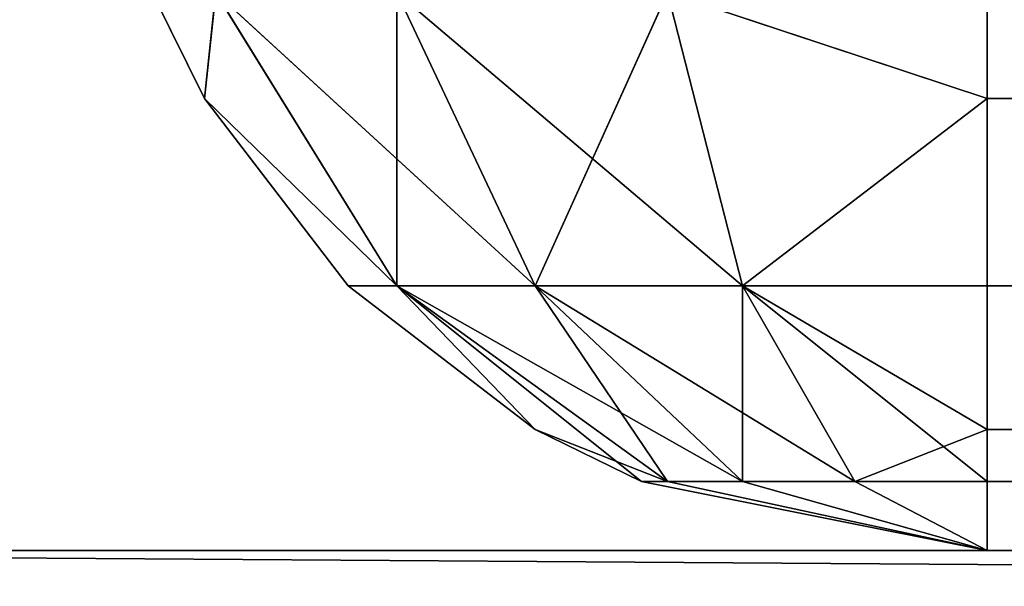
# Model space of a CAD drawing. Extents: x 659 to 1111, y 0 to 289.
# Tile 121 of 208: x 812.703 to 814.337, y 157.44 to 158.381. Entities that reach past the tile are written whole.
import ezdxf

# ---------------------------------------------------------------- set-up
doc = ezdxf.new("R2010")
doc.units = 0
doc.header["$LTSCALE"] = 25.4
doc.layers.get('0').update_dxf_attribs({"color": 13, "linetype": 'CONTINUOUS'})

# ---------------------------------------------------------------- blocks, each defined once
blk = doc.blocks.new('GIOTTO-LED-S-8168_STL')
at = {"color": 44}
for p, q in [((302.8546, 62.5607, 132.25), (153.8546, 62.5607, 131.25)), ((302.8546, 62.5607, 132.25), (153.8546, 62.5607, 131.25)), ((302.8546, 62.5607, 131.25), (153.8546, 62.5607, 131.25)), ((153.8546, 62.5607, 131.25), (157.3546, 55.0607, 131.25)), ((153.8546, 62.5607, 131.25), (157.3546, 55.0607, 131.25)), ((153.8546, 62.5607, 131.25), (299.3546, 55.0607, 131.25)), ((153.8546, 62.5607, 131.25), (299.3546, 55.0607, 131.25)), ((302.8546, 62.5607, 131.25), (153.8546, 62.5607, 131.25)), ((151.7333, 61.682, 131.25), (157.3546, 55.0607, 131.25)), ((151.7333, 61.682, 131.25), (157.3546, 55.0607, 131.25)), ((157.3546, 55.0607, 131.25), (151.0829, 60.7088, 131.25)), ((157.3546, 55.0607, 131.25), (151.0829, 60.7088, 131.25)), ((150.8546, 59.5607, 131.25), (157.3546, 55.0607, 131.25)), ((150.8546, 59.5607, 131.25), (157.3546, 55.0607, 131.25)), ((157.3546, 56.4465, 130.324), (157.3546, 56.3598, 130.5)), ((157.3546, 56.4465, 130.324), (157.3546, 56.3598, 130.5)), ((157.3546, 56.3598, 130.5), (156.8242, 56.341, 130.324)), ((157.3546, 56.3598, 130.5), (156.8242, 56.341, 130.324)), ((157.3546, 56.3598, 130.5), (156.9487, 56.0406, 130.8107)), ((157.3546, 56.3598, 130.5), (156.9487, 56.0406, 130.8107)), ((299.3546, 56.1214, 130.8107), (157.3546, 56.3598, 130.5)), ((157.3546, 56.3598, 130.5), (157.3546, 56.1214, 130.8107)), ((299.3546, 56.1214, 130.8107), (157.3546, 56.3598, 130.5)), ((299.3546, 56.3598, 130.5), (157.3546, 56.3598, 130.5)), ((299.3546, 56.3598, 130.5), (157.3546, 56.3598, 130.5)), ((157.3546, 56.3598, 130.5), (157.3546, 56.1214, 130.8107)), ((156.9487, 56.0406, 130.8107), (156.8242, 56.341, 130.324)), ((156.9487, 56.0406, 130.8107), (156.8242, 56.341, 130.324)), ((157.3546, 56.1214, 130.8107), (156.9487, 56.0406, 130.8107)), ((157.3546, 56.1214, 130.8107), (156.9487, 56.0406, 130.8107)), ((299.3546, 55.8107, 131.049), (157.3546, 56.1214, 130.8107)), ((157.3546, 56.1214, 130.8107), (157.3546, 55.8107, 131.049)), ((299.3546, 55.8107, 131.049), (157.3546, 56.1214, 130.8107)), ((299.3546, 56.1214, 130.8107), (157.3546, 56.1214, 130.8107)), ((299.3546, 56.1214, 130.8107), (157.3546, 56.1214, 130.8107)), ((157.3546, 56.1214, 130.8107), (157.3546, 55.8107, 131.049)), ((156.6046, 55.8107, 130.8107), (156.3747, 56.0406, 130.324)), ((156.3747, 56.0406, 130.324), (156.9487, 56.0406, 130.8107)), ((156.3747, 56.0406, 130.324), (156.9487, 56.0406, 130.8107)), ((156.6046, 55.8107, 130.8107), (156.3747, 56.0406, 130.324)), ((156.6046, 55.8107, 130.8107), (156.9487, 56.0406, 130.8107)), ((156.6046, 55.8107, 130.8107), (156.9487, 56.0406, 130.8107)), ((157.3546, 55.8107, 131.049), (156.9487, 56.0406, 130.8107)), ((156.9487, 56.0406, 130.8107), (157.3546, 55.6347, 131.1358)), ((156.9487, 56.0406, 130.8107), (157.3546, 55.6347, 131.1358)), ((156.9487, 56.0406, 130.8107), (157.1349, 55.591, 131.1358)), ((156.9487, 56.0406, 130.8107), (157.1349, 55.591, 131.1358)), ((157.3546, 55.8107, 131.049), (156.9487, 56.0406, 130.8107)), ((156.0742, 55.591, 130.324), (156.6046, 55.8107, 130.8107)), ((156.0742, 55.591, 130.324), (156.6046, 55.8107, 130.8107)), ((156.3747, 55.4666, 130.8107), (156.6046, 55.8107, 130.8107)), ((156.3747, 55.4666, 130.8107), (156.6046, 55.8107, 130.8107)), ((156.9487, 55.4666, 131.1358), (156.6046, 55.8107, 130.8107)), ((156.6046, 55.8107, 130.8107), (157.1349, 55.591, 131.1358)), ((156.6046, 55.8107, 130.8107), (157.1349, 55.591, 131.1358)), ((156.9487, 55.4666, 131.1358), (156.6046, 55.8107, 130.8107)), ((299.3546, 55.6347, 131.1358), (157.3546, 55.8107, 131.049)), ((157.3546, 55.8107, 131.049), (157.3546, 55.6347, 131.1358)), ((299.3546, 55.6347, 131.1358), (157.3546, 55.8107, 131.049)), ((299.3546, 55.8107, 131.049), (157.3546, 55.8107, 131.049)), ((299.3546, 55.8107, 131.049), (157.3546, 55.8107, 131.049)), ((157.3546, 55.8107, 131.049), (157.3546, 55.6347, 131.1358)), ((157.1349, 55.591, 131.1358), (157.3546, 55.6347, 131.1358)), ((157.1349, 55.591, 131.1358), (157.3546, 55.6347, 131.1358)), ((299.3546, 55.0607, 131.25), (157.3546, 55.6347, 131.1358)), ((157.3546, 55.6347, 131.1358), (157.3546, 55.0607, 131.25)), ((299.3546, 55.0607, 131.25), (157.3546, 55.6347, 131.1358)), ((299.3546, 55.6347, 131.1358), (157.3546, 55.6347, 131.1358)), ((299.3546, 55.6347, 131.1358), (157.3546, 55.6347, 131.1358)), ((157.3546, 55.6347, 131.1358), (157.3546, 55.0607, 131.25)), ((156.0742, 55.591, 130.324), (156.0555, 55.0607, 130.5)), ((156.0742, 55.591, 130.324), (156.0555, 55.0607, 130.5)), ((156.3747, 55.4666, 130.8107), (156.0742, 55.591, 130.324)), ((156.3747, 55.4666, 130.8107), (156.0742, 55.591, 130.324)), ((156.9487, 55.4666, 131.1358), (157.1349, 55.591, 131.1358)), ((156.9487, 55.4666, 131.1358), (157.1349, 55.591, 131.1358)), ((157.1349, 55.591, 131.1358), (157.3546, 55.0607, 131.25)), ((157.1349, 55.591, 131.1358), (157.3546, 55.0607, 131.25)), ((156.0555, 55.0607, 130.5), (156.3747, 55.4666, 130.8107)), ((156.0555, 55.0607, 130.5), (156.3747, 55.4666, 130.8107)), ((156.2939, 55.0607, 130.8107), (156.3747, 55.4666, 130.8107)), ((156.2939, 55.0607, 130.8107), (156.3747, 55.4666, 130.8107)), ((156.3747, 55.4666, 130.8107), (156.6046, 55.0607, 131.049)), ((156.8242, 55.2804, 131.1358), (156.3747, 55.4666, 130.8107)), ((156.3747, 55.4666, 130.8107), (156.6046, 55.0607, 131.049)), ((156.3747, 55.4666, 130.8107), (156.9487, 55.4666, 131.1358)), ((156.3747, 55.4666, 130.8107), (156.9487, 55.4666, 131.1358)), ((156.8242, 55.2804, 131.1358), (156.3747, 55.4666, 130.8107)), ((156.8242, 55.2804, 131.1358), (156.9487, 55.4666, 131.1358)), ((156.8242, 55.2804, 131.1358), (156.9487, 55.4666, 131.1358)), ((157.3546, 55.0607, 131.25), (156.9487, 55.4666, 131.1358)), ((157.3546, 55.0607, 131.25), (156.9487, 55.4666, 131.1358)), ((156.6046, 55.0607, 131.049), (156.8242, 55.2804, 131.1358)), ((156.6046, 55.0607, 131.049), (156.8242, 55.2804, 131.1358)), ((156.7806, 55.0607, 131.1358), (156.8242, 55.2804, 131.1358)), ((156.7806, 55.0607, 131.1358), (156.8242, 55.2804, 131.1358)), ((157.3546, 55.0607, 131.25), (156.8242, 55.2804, 131.1358)), ((157.3546, 55.0607, 131.25), (156.8242, 55.2804, 131.1358)), ((150.8546, 3.5607, 131.25), (157.3546, 55.0607, 131.25)), ((150.8546, 3.5607, 131.25), (157.3546, 55.0607, 131.25)), ((155.9688, 55.0607, 130.324), (156.0555, 55.0607, 130.5)), ((156.0555, 55.0607, 130.5), (155.9688, 8.0607, 130.324)), ((156.0555, 55.0607, 130.5), (155.9688, 8.0607, 130.324)), ((155.9688, 55.0607, 130.324), (156.0555, 55.0607, 130.5)), ((156.0555, 55.0607, 130.5), (156.2939, 55.0607, 130.8107)), ((156.2939, 55.0607, 130.8107), (156.0555, 8.0607, 130.5)), ((156.2939, 55.0607, 130.8107), (156.0555, 8.0607, 130.5)), ((156.0555, 55.0607, 130.5), (156.2939, 55.0607, 130.8107)), ((156.0555, 55.0607, 130.5), (156.0555, 8.0607, 130.5)), ((156.0555, 55.0607, 130.5), (156.0555, 8.0607, 130.5)), ((156.2939, 55.0607, 130.8107), (156.6046, 55.0607, 131.049)), ((156.6046, 55.0607, 131.049), (156.2939, 8.0607, 130.8107)), ((156.6046, 55.0607, 131.049), (156.2939, 8.0607, 130.8107)), ((156.2939, 55.0607, 130.8107), (156.6046, 55.0607, 131.049)), ((156.2939, 55.0607, 130.8107), (156.2939, 8.0607, 130.8107)), ((156.2939, 55.0607, 130.8107), (156.2939, 8.0607, 130.8107)), ((156.6046, 55.0607, 131.049), (156.7806, 55.0607, 131.1358)), ((156.7806, 55.0607, 131.1358), (156.6046, 8.0607, 131.049)), ((156.7806, 55.0607, 131.1358), (156.6046, 8.0607, 131.049)), ((156.6046, 55.0607, 131.049), (156.7806, 55.0607, 131.1358)), ((156.6046, 55.0607, 131.049), (156.6046, 8.0607, 131.049)), ((156.6046, 55.0607, 131.049), (156.6046, 8.0607, 131.049)), ((156.7806, 55.0607, 131.1358), (157.3546, 55.0607, 131.25)), ((157.3546, 55.0607, 131.25), (156.7806, 8.0607, 131.1358)), ((157.3546, 55.0607, 131.25), (156.7806, 8.0607, 131.1358)), ((156.7806, 55.0607, 131.1358), (157.3546, 55.0607, 131.25)), ((156.7806, 55.0607, 131.1358), (156.7806, 8.0607, 131.1358)), ((156.7806, 55.0607, 131.1358), (156.7806, 8.0607, 131.1358)), ((157.3546, 55.0607, 131.25), (299.3546, 55.0607, 131.25)), ((157.3546, 8.0607, 131.25), (157.3546, 55.0607, 131.25)), ((157.3546, 55.0607, 131.25), (299.3546, 55.0607, 131.25)), ((157.3546, 8.0607, 131.25), (157.3546, 55.0607, 131.25)), ((150.8546, 3.5607, 131.25), (157.3546, 8.0607, 131.25)), ((150.8546, 3.5607, 131.25), (157.3546, 8.0607, 131.25)), ((157.3546, 8.0607, 131.25), (151.0829, 2.4127, 131.25)), ((157.3546, 8.0607, 131.25), (151.0829, 2.4127, 131.25)), ((151.7333, 1.4394, 131.25), (157.3546, 8.0607, 131.25)), ((151.7333, 1.4394, 131.25), (157.3546, 8.0607, 131.25)), ((152.7065, 0.7891, 131.25), (157.3546, 8.0607, 131.25)), ((152.7065, 0.7891, 131.25), (157.3546, 8.0607, 131.25)), ((153.8546, 0.5607, 131.25), (157.3546, 8.0607, 131.25)), ((153.8546, 0.5607, 131.25), (157.3546, 8.0607, 131.25)), ((155.9688, 8.0607, 130.324), (156.0555, 8.0607, 130.5)), ((155.9688, 8.0607, 130.324), (156.0555, 8.0607, 130.5)), ((156.0555, 8.0607, 130.5), (156.2939, 8.0607, 130.8107)), ((156.0555, 8.0607, 130.5), (156.2939, 8.0607, 130.8107)), ((156.0555, 8.0607, 130.5), (156.3747, 7.6548, 130.8107)), ((156.0555, 8.0607, 130.5), (156.3747, 7.6548, 130.8107)), ((156.0555, 8.0607, 130.5), (156.0742, 7.5304, 130.324)), ((156.0555, 8.0607, 130.5), (156.0742, 7.5304, 130.324)), ((156.2939, 8.0607, 130.8107), (156.6046, 8.0607, 131.049)), ((156.2939, 8.0607, 130.8107), (156.6046, 8.0607, 131.049)), ((156.2939, 8.0607, 130.8107), (156.3747, 7.6548, 130.8107)), ((156.2939, 8.0607, 130.8107), (156.3747, 7.6548, 130.8107)), ((156.6046, 8.0607, 131.049), (156.3747, 7.6548, 130.8107)), ((156.3747, 7.6548, 130.8107), (156.7806, 8.0607, 131.1358)), ((156.3747, 7.6548, 130.8107), (156.7806, 8.0607, 131.1358)), ((156.6046, 8.0607, 131.049), (156.3747, 7.6548, 130.8107)), ((156.6046, 8.0607, 131.049), (156.7806, 8.0607, 131.1358)), ((156.6046, 8.0607, 131.049), (156.7806, 8.0607, 131.1358)), ((156.7806, 8.0607, 131.1358), (157.3546, 8.0607, 131.25)), ((156.8242, 7.841, 131.1358), (156.7806, 8.0607, 131.1358)), ((156.8242, 7.841, 131.1358), (156.7806, 8.0607, 131.1358)), ((156.7806, 8.0607, 131.1358), (157.3546, 8.0607, 131.25)), ((156.8242, 7.841, 131.1358), (157.3546, 8.0607, 131.25)), ((156.8242, 7.841, 131.1358), (157.3546, 8.0607, 131.25)), ((157.3546, 8.0607, 131.25), (156.9487, 7.6548, 131.1358)), ((157.3546, 8.0607, 131.25), (156.9487, 7.6548, 131.1358)), ((157.3546, 8.0607, 131.25), (157.1349, 7.5304, 131.1358)), ((157.3546, 8.0607, 131.25), (157.1349, 7.5304, 131.1358)), ((157.3546, 7.4867, 131.1358), (157.3546, 8.0607, 131.25)), ((299.3546, 8.0607, 131.25), (157.3546, 8.0607, 131.25)), ((157.3546, 8.0607, 131.25), (299.3546, 7.4867, 131.1358)), ((157.3546, 8.0607, 131.25), (299.3546, 7.4867, 131.1358)), ((157.3546, 7.4867, 131.1358), (157.3546, 8.0607, 131.25)), ((302.8546, 0.5607, 131.25), (157.3546, 8.0607, 131.25)), ((299.3546, 8.0607, 131.25), (157.3546, 8.0607, 131.25)), ((302.8546, 0.5607, 131.25), (157.3546, 8.0607, 131.25)), ((156.3747, 7.6548, 130.8107), (156.8242, 7.841, 131.1358)), ((156.3747, 7.6548, 130.8107), (156.8242, 7.841, 131.1358)), ((156.6046, 7.3107, 130.8107), (156.8242, 7.841, 131.1358)), ((156.6046, 7.3107, 130.8107), (156.8242, 7.841, 131.1358)), ((156.9487, 7.6548, 131.1358), (156.8242, 7.841, 131.1358)), ((156.9487, 7.6548, 131.1358), (156.8242, 7.841, 131.1358)), ((156.3747, 7.6548, 130.8107), (156.0742, 7.5304, 130.324)), ((156.3747, 7.6548, 130.8107), (156.0742, 7.5304, 130.324)), ((156.3747, 7.0808, 130.324), (156.3747, 7.6548, 130.8107)), ((156.3747, 7.0808, 130.324), (156.3747, 7.6548, 130.8107)), ((156.6046, 7.3107, 130.8107), (156.3747, 7.6548, 130.8107)), ((156.6046, 7.3107, 130.8107), (156.3747, 7.6548, 130.8107)), ((156.9487, 7.6548, 131.1358), (156.6046, 7.3107, 130.8107)), ((156.9487, 7.6548, 131.1358), (156.6046, 7.3107, 130.8107)), ((156.9487, 7.0808, 130.8107), (156.9487, 7.6548, 131.1358)), ((156.9487, 7.0808, 130.8107), (156.9487, 7.6548, 131.1358)), ((157.1349, 7.5304, 131.1358), (156.9487, 7.6548, 131.1358)), ((157.1349, 7.5304, 131.1358), (156.9487, 7.6548, 131.1358)), ((157.1349, 7.5304, 131.1358), (156.9487, 7.0808, 130.8107)), ((157.1349, 7.5304, 131.1358), (156.9487, 7.0808, 130.8107)), ((157.3546, 7.3107, 131.049), (157.1349, 7.5304, 131.1358)), ((157.3546, 7.3107, 131.049), (157.1349, 7.5304, 131.1358)), ((157.3546, 7.4867, 131.1358), (157.1349, 7.5304, 131.1358)), ((157.3546, 7.4867, 131.1358), (157.1349, 7.5304, 131.1358)), ((157.3546, 7.3107, 131.049), (157.3546, 7.4867, 131.1358)), ((157.3546, 7.4867, 131.1358), (299.3546, 7.4867, 131.1358)), ((157.3546, 7.4867, 131.1358), (299.3546, 7.4867, 131.1358)), ((157.3546, 7.4867, 131.1358), (299.3546, 7.3107, 131.049)), ((157.3546, 7.4867, 131.1358), (299.3546, 7.3107, 131.049)), ((157.3546, 7.3107, 131.049), (157.3546, 7.4867, 131.1358)), ((156.6046, 7.3107, 130.8107), (156.3747, 7.0808, 130.324)), ((156.6046, 7.3107, 130.8107), (156.3747, 7.0808, 130.324)), ((156.8242, 6.7804, 130.324), (156.6046, 7.3107, 130.8107)), ((156.8242, 6.7804, 130.324), (156.6046, 7.3107, 130.8107)), ((156.9487, 7.0808, 130.8107), (156.6046, 7.3107, 130.8107)), ((156.9487, 7.0808, 130.8107), (156.6046, 7.3107, 130.8107)), ((156.9487, 7.0808, 130.8107), (157.3546, 7.3107, 131.049)), ((156.9487, 7.0808, 130.8107), (157.3546, 7.3107, 131.049)), ((157.3546, 7.0001, 130.8107), (157.3546, 7.3107, 131.049)), ((157.3546, 7.3107, 131.049), (299.3546, 7.3107, 131.049)), ((157.3546, 7.3107, 131.049), (299.3546, 7.3107, 131.049)), ((157.3546, 7.3107, 131.049), (299.3546, 7.0001, 130.8107)), ((157.3546, 7.3107, 131.049), (299.3546, 7.0001, 130.8107)), ((157.3546, 7.0001, 130.8107), (157.3546, 7.3107, 131.049)), ((156.9487, 7.0808, 130.8107), (156.8242, 6.7804, 130.324)), ((156.9487, 7.0808, 130.8107), (156.8242, 6.7804, 130.324)), ((157.3546, 6.7617, 130.5), (156.9487, 7.0808, 130.8107)), ((157.3546, 6.7617, 130.5), (156.9487, 7.0808, 130.8107)), ((157.3546, 7.0001, 130.8107), (156.9487, 7.0808, 130.8107)), ((157.3546, 7.0001, 130.8107), (156.9487, 7.0808, 130.8107)), ((157.3546, 6.7617, 130.5), (157.3546, 7.0001, 130.8107)), ((157.3546, 7.0001, 130.8107), (299.3546, 7.0001, 130.8107)), ((157.3546, 7.0001, 130.8107), (299.3546, 7.0001, 130.8107)), ((157.3546, 7.0001, 130.8107), (299.3546, 6.7617, 130.5)), ((157.3546, 7.0001, 130.8107), (299.3546, 6.7617, 130.5)), ((157.3546, 6.7617, 130.5), (157.3546, 7.0001, 130.8107)), ((156.8242, 6.7804, 130.324), (157.3546, 6.7617, 130.5)), ((156.8242, 6.7804, 130.324), (157.3546, 6.7617, 130.5)), ((157.3546, 6.6749, 130.324), (157.3546, 6.7617, 130.5)), ((157.3546, 6.7617, 130.5), (299.3546, 6.7617, 130.5)), ((157.3546, 6.7617, 130.5), (299.3546, 6.7617, 130.5)), ((157.3546, 6.7617, 130.5), (299.3546, 6.6749, 130.324)), ((157.3546, 6.7617, 130.5), (299.3546, 6.6749, 130.324)), ((157.3546, 6.6749, 130.324), (157.3546, 6.7617, 130.5)), ((153.8546, 0.5607, 131.25), (302.8546, 0.5607, 131.25)), ((153.8546, 0.5607, 131.25), (302.8546, 0.5607, 131.25))]:
    blk.add_line(p, q, dxfattribs=at)
mesh = blk.add_polyface(dxfattribs=at)
corners = [(157.3546, 55.0607, 131.25), (151.7333, 61.682, 131.25), (153.8546, 62.5607, 131.25)]
mesh.append_faces([[corners[k] for k in face] for face in [(0, 1, 2)]], dxfattribs={"color": 44})
mesh = blk.add_polyface(dxfattribs=at)
corners = [(302.8546, 62.5607, 132.25), (153.8546, 62.5607, 131.25), (153.8546, 62.5607, 132.25)]
mesh.append_faces([[corners[k] for k in face] for face in [(0, 1, 2)]], dxfattribs={"color": 44})
mesh = blk.add_polyface(dxfattribs=at)
corners = [(302.8546, 62.5607, 132.25), (302.8546, 62.5607, 131.25), (153.8546, 62.5607, 131.25)]
mesh.append_faces([[corners[k] for k in face] for face in [(0, 1, 2)]], dxfattribs={"color": 44})
mesh = blk.add_polyface(dxfattribs=at)
corners = [(299.3546, 55.0607, 131.25), (157.3546, 55.0607, 131.25), (153.8546, 62.5607, 131.25)]
mesh.append_faces([[corners[k] for k in face] for face in [(0, 1, 2)]], dxfattribs={"color": 44})
mesh = blk.add_polyface(dxfattribs=at)
corners = [(302.8546, 62.5607, 131.25), (299.3546, 55.0607, 131.25), (153.8546, 62.5607, 131.25)]
mesh.append_faces([[corners[k] for k in face] for face in [(0, 1, 2)]], dxfattribs={"color": 44})
mesh = blk.add_polyface(dxfattribs=at)
corners = [(157.3546, 55.0607, 131.25), (151.0829, 60.7088, 131.25), (151.7333, 61.682, 131.25)]
mesh.append_faces([[corners[k] for k in face] for face in [(0, 1, 2)]], dxfattribs={"color": 44})
mesh = blk.add_polyface(dxfattribs=at)
corners = [(157.3546, 55.0607, 131.25), (150.8546, 59.5607, 131.25), (151.0829, 60.7088, 131.25)]
mesh.append_faces([[corners[k] for k in face] for face in [(0, 1, 2)]], dxfattribs={"color": 44})
mesh = blk.add_polyface(dxfattribs=at)
corners = [(157.3546, 55.0607, 131.25), (150.8546, 3.5607, 131.25), (150.8546, 59.5607, 131.25)]
mesh.append_faces([[corners[k] for k in face] for face in [(0, 1, 2)]], dxfattribs={"color": 44})
mesh = blk.add_polyface(dxfattribs=at)
corners = [(157.3546, 56.3598, 130.5), (157.3546, 56.4465, 130.324), (156.8242, 56.341, 130.324)]
mesh.append_faces([[corners[k] for k in face] for face in [(0, 1, 2)]], dxfattribs={"color": 44})
mesh = blk.add_polyface(dxfattribs=at)
corners = [(299.3546, 56.3598, 130.5), (157.3546, 56.4465, 130.324), (157.3546, 56.3598, 130.5)]
mesh.append_faces([[corners[k] for k in face] for face in [(0, 1, 2)]], dxfattribs={"color": 44})
mesh = blk.add_polyface(dxfattribs=at)
corners = [(299.3546, 56.3598, 130.5), (299.3546, 56.4465, 130.324), (157.3546, 56.4465, 130.324)]
mesh.append_faces([[corners[k] for k in face] for face in [(0, 1, 2)]], dxfattribs={"color": 44})
mesh = blk.add_polyface(dxfattribs=at)
corners = [(156.9487, 56.0406, 130.8107), (157.3546, 56.3598, 130.5), (156.8242, 56.341, 130.324)]
mesh.append_faces([[corners[k] for k in face] for face in [(0, 1, 2)]], dxfattribs={"color": 44})
mesh = blk.add_polyface(dxfattribs=at)
corners = [(157.3546, 56.1214, 130.8107), (157.3546, 56.3598, 130.5), (156.9487, 56.0406, 130.8107)]
mesh.append_faces([[corners[k] for k in face] for face in [(0, 1, 2)]], dxfattribs={"color": 44})
mesh = blk.add_polyface(dxfattribs=at)
corners = [(299.3546, 56.1214, 130.8107), (157.3546, 56.3598, 130.5), (157.3546, 56.1214, 130.8107)]
mesh.append_faces([[corners[k] for k in face] for face in [(0, 1, 2)]], dxfattribs={"color": 44})
mesh = blk.add_polyface(dxfattribs=at)
corners = [(299.3546, 56.1214, 130.8107), (299.3546, 56.3598, 130.5), (157.3546, 56.3598, 130.5)]
mesh.append_faces([[corners[k] for k in face] for face in [(0, 1, 2)]], dxfattribs={"color": 44})
mesh = blk.add_polyface(dxfattribs=at)
corners = [(156.9487, 56.0406, 130.8107), (156.8242, 56.341, 130.324), (156.3747, 56.0406, 130.324)]
mesh.append_faces([[corners[k] for k in face] for face in [(0, 1, 2)]], dxfattribs={"color": 44})
mesh = blk.add_polyface(dxfattribs=at)
corners = [(157.3546, 56.1214, 130.8107), (156.9487, 56.0406, 130.8107), (157.3546, 55.8107, 131.049)]
mesh.append_faces([[corners[k] for k in face] for face in [(0, 1, 2)]], dxfattribs={"color": 44})
mesh = blk.add_polyface(dxfattribs=at)
corners = [(299.3546, 55.8107, 131.049), (157.3546, 56.1214, 130.8107), (157.3546, 55.8107, 131.049)]
mesh.append_faces([[corners[k] for k in face] for face in [(0, 1, 2)]], dxfattribs={"color": 44})
mesh = blk.add_polyface(dxfattribs=at)
corners = [(299.3546, 56.1214, 130.8107), (157.3546, 56.1214, 130.8107), (299.3546, 55.8107, 131.049)]
mesh.append_faces([[corners[k] for k in face] for face in [(0, 1, 2)]], dxfattribs={"color": 44})
mesh = blk.add_polyface(dxfattribs=at)
corners = [(156.3747, 56.0406, 130.324), (156.0742, 55.591, 130.324), (156.6046, 55.8107, 130.8107)]
mesh.append_faces([[corners[k] for k in face] for face in [(0, 1, 2)]], dxfattribs={"color": 44})
mesh = blk.add_polyface(dxfattribs=at)
corners = [(156.9487, 56.0406, 130.8107), (156.3747, 56.0406, 130.324), (156.6046, 55.8107, 130.8107)]
mesh.append_faces([[corners[k] for k in face] for face in [(0, 1, 2)]], dxfattribs={"color": 44})
mesh = blk.add_polyface(dxfattribs=at)
corners = [(157.1349, 55.591, 131.1358), (156.9487, 56.0406, 130.8107), (156.6046, 55.8107, 130.8107)]
mesh.append_faces([[corners[k] for k in face] for face in [(0, 1, 2)]], dxfattribs={"color": 44})
mesh = blk.add_polyface(dxfattribs=at)
corners = [(157.3546, 55.8107, 131.049), (156.9487, 56.0406, 130.8107), (157.3546, 55.6347, 131.1358)]
mesh.append_faces([[corners[k] for k in face] for face in [(0, 1, 2)]], dxfattribs={"color": 44})
mesh = blk.add_polyface(dxfattribs=at)
corners = [(157.3546, 55.6347, 131.1358), (156.9487, 56.0406, 130.8107), (157.1349, 55.591, 131.1358)]
mesh.append_faces([[corners[k] for k in face] for face in [(0, 1, 2)]], dxfattribs={"color": 44})
mesh = blk.add_polyface(dxfattribs=at)
corners = [(156.6046, 55.8107, 130.8107), (156.0742, 55.591, 130.324), (156.3747, 55.4666, 130.8107)]
mesh.append_faces([[corners[k] for k in face] for face in [(0, 1, 2)]], dxfattribs={"color": 44})
mesh = blk.add_polyface(dxfattribs=at)
corners = [(156.9487, 55.4666, 131.1358), (156.6046, 55.8107, 130.8107), (156.3747, 55.4666, 130.8107)]
mesh.append_faces([[corners[k] for k in face] for face in [(0, 1, 2)]], dxfattribs={"color": 44})
mesh = blk.add_polyface(dxfattribs=at)
corners = [(157.1349, 55.591, 131.1358), (156.6046, 55.8107, 130.8107), (156.9487, 55.4666, 131.1358)]
mesh.append_faces([[corners[k] for k in face] for face in [(0, 1, 2)]], dxfattribs={"color": 44})
mesh = blk.add_polyface(dxfattribs=at)
corners = [(299.3546, 55.6347, 131.1358), (157.3546, 55.8107, 131.049), (157.3546, 55.6347, 131.1358)]
mesh.append_faces([[corners[k] for k in face] for face in [(0, 1, 2)]], dxfattribs={"color": 44})
mesh = blk.add_polyface(dxfattribs=at)
corners = [(299.3546, 55.8107, 131.049), (157.3546, 55.8107, 131.049), (299.3546, 55.6347, 131.1358)]
mesh.append_faces([[corners[k] for k in face] for face in [(0, 1, 2)]], dxfattribs={"color": 44})
mesh = blk.add_polyface(dxfattribs=at)
corners = [(157.3546, 55.6347, 131.1358), (157.1349, 55.591, 131.1358), (157.3546, 55.0607, 131.25)]
mesh.append_faces([[corners[k] for k in face] for face in [(0, 1, 2)]], dxfattribs={"color": 44})
mesh = blk.add_polyface(dxfattribs=at)
corners = [(299.3546, 55.0607, 131.25), (157.3546, 55.6347, 131.1358), (157.3546, 55.0607, 131.25)]
mesh.append_faces([[corners[k] for k in face] for face in [(0, 1, 2)]], dxfattribs={"color": 44})
mesh = blk.add_polyface(dxfattribs=at)
corners = [(299.3546, 55.6347, 131.1358), (157.3546, 55.6347, 131.1358), (299.3546, 55.0607, 131.25)]
mesh.append_faces([[corners[k] for k in face] for face in [(0, 1, 2)]], dxfattribs={"color": 44})
mesh = blk.add_polyface(dxfattribs=at)
corners = [(156.0742, 55.591, 130.324), (155.9688, 55.0607, 130.324), (156.0555, 55.0607, 130.5)]
mesh.append_faces([[corners[k] for k in face] for face in [(0, 1, 2)]], dxfattribs={"color": 44})
mesh = blk.add_polyface(dxfattribs=at)
corners = [(156.0742, 55.591, 130.324), (156.0555, 55.0607, 130.5), (156.3747, 55.4666, 130.8107)]
mesh.append_faces([[corners[k] for k in face] for face in [(0, 1, 2)]], dxfattribs={"color": 44})
mesh = blk.add_polyface(dxfattribs=at)
corners = [(157.3546, 55.0607, 131.25), (157.1349, 55.591, 131.1358), (156.9487, 55.4666, 131.1358)]
mesh.append_faces([[corners[k] for k in face] for face in [(0, 1, 2)]], dxfattribs={"color": 44})
mesh = blk.add_polyface(dxfattribs=at)
corners = [(156.3747, 55.4666, 130.8107), (156.0555, 55.0607, 130.5), (156.2939, 55.0607, 130.8107)]
mesh.append_faces([[corners[k] for k in face] for face in [(0, 1, 2)]], dxfattribs={"color": 44})
mesh = blk.add_polyface(dxfattribs=at)
corners = [(156.6046, 55.0607, 131.049), (156.3747, 55.4666, 130.8107), (156.2939, 55.0607, 130.8107)]
mesh.append_faces([[corners[k] for k in face] for face in [(0, 1, 2)]], dxfattribs={"color": 44})
mesh = blk.add_polyface(dxfattribs=at)
corners = [(156.8242, 55.2804, 131.1358), (156.3747, 55.4666, 130.8107), (156.6046, 55.0607, 131.049)]
mesh.append_faces([[corners[k] for k in face] for face in [(0, 1, 2)]], dxfattribs={"color": 44})
mesh = blk.add_polyface(dxfattribs=at)
corners = [(156.9487, 55.4666, 131.1358), (156.3747, 55.4666, 130.8107), (156.8242, 55.2804, 131.1358)]
mesh.append_faces([[corners[k] for k in face] for face in [(0, 1, 2)]], dxfattribs={"color": 44})
mesh = blk.add_polyface(dxfattribs=at)
corners = [(157.3546, 55.0607, 131.25), (156.9487, 55.4666, 131.1358), (156.8242, 55.2804, 131.1358)]
mesh.append_faces([[corners[k] for k in face] for face in [(0, 1, 2)]], dxfattribs={"color": 44})
mesh = blk.add_polyface(dxfattribs=at)
corners = [(156.8242, 55.2804, 131.1358), (156.6046, 55.0607, 131.049), (156.7806, 55.0607, 131.1358)]
mesh.append_faces([[corners[k] for k in face] for face in [(0, 1, 2)]], dxfattribs={"color": 44})
mesh = blk.add_polyface(dxfattribs=at)
corners = [(157.3546, 55.0607, 131.25), (156.8242, 55.2804, 131.1358), (156.7806, 55.0607, 131.1358)]
mesh.append_faces([[corners[k] for k in face] for face in [(0, 1, 2)]], dxfattribs={"color": 44})
mesh = blk.add_polyface(dxfattribs=at)
corners = [(157.3546, 8.0607, 131.25), (150.8546, 3.5607, 131.25), (157.3546, 55.0607, 131.25)]
mesh.append_faces([[corners[k] for k in face] for face in [(0, 1, 2)]], dxfattribs={"color": 44})
mesh = blk.add_polyface(dxfattribs=at)
corners = [(156.0555, 55.0607, 130.5), (155.9688, 8.0607, 130.324), (156.0555, 8.0607, 130.5)]
mesh.append_faces([[corners[k] for k in face] for face in [(0, 1, 2)]], dxfattribs={"color": 44})
mesh = blk.add_polyface(dxfattribs=at)
corners = [(155.9688, 55.0607, 130.324), (155.9688, 8.0607, 130.324), (156.0555, 55.0607, 130.5)]
mesh.append_faces([[corners[k] for k in face] for face in [(0, 1, 2)]], dxfattribs={"color": 44})
mesh = blk.add_polyface(dxfattribs=at)
corners = [(156.2939, 55.0607, 130.8107), (156.0555, 8.0607, 130.5), (156.2939, 8.0607, 130.8107)]
mesh.append_faces([[corners[k] for k in face] for face in [(0, 1, 2)]], dxfattribs={"color": 44})
mesh = blk.add_polyface(dxfattribs=at)
corners = [(156.0555, 55.0607, 130.5), (156.0555, 8.0607, 130.5), (156.2939, 55.0607, 130.8107)]
mesh.append_faces([[corners[k] for k in face] for face in [(0, 1, 2)]], dxfattribs={"color": 44})
mesh = blk.add_polyface(dxfattribs=at)
corners = [(156.6046, 55.0607, 131.049), (156.2939, 8.0607, 130.8107), (156.6046, 8.0607, 131.049)]
mesh.append_faces([[corners[k] for k in face] for face in [(0, 1, 2)]], dxfattribs={"color": 44})
mesh = blk.add_polyface(dxfattribs=at)
corners = [(156.6046, 55.0607, 131.049), (156.2939, 55.0607, 130.8107), (156.2939, 8.0607, 130.8107)]
mesh.append_faces([[corners[k] for k in face] for face in [(0, 1, 2)]], dxfattribs={"color": 44})
mesh = blk.add_polyface(dxfattribs=at)
corners = [(156.7806, 55.0607, 131.1358), (156.6046, 8.0607, 131.049), (156.7806, 8.0607, 131.1358)]
mesh.append_faces([[corners[k] for k in face] for face in [(0, 1, 2)]], dxfattribs={"color": 44})
mesh = blk.add_polyface(dxfattribs=at)
corners = [(156.7806, 55.0607, 131.1358), (156.6046, 55.0607, 131.049), (156.6046, 8.0607, 131.049)]
mesh.append_faces([[corners[k] for k in face] for face in [(0, 1, 2)]], dxfattribs={"color": 44})
mesh = blk.add_polyface(dxfattribs=at)
corners = [(157.3546, 55.0607, 131.25), (156.7806, 8.0607, 131.1358), (157.3546, 8.0607, 131.25)]
mesh.append_faces([[corners[k] for k in face] for face in [(0, 1, 2)]], dxfattribs={"color": 44})
mesh = blk.add_polyface(dxfattribs=at)
corners = [(157.3546, 55.0607, 131.25), (156.7806, 55.0607, 131.1358), (156.7806, 8.0607, 131.1358)]
mesh.append_faces([[corners[k] for k in face] for face in [(0, 1, 2)]], dxfattribs={"color": 44})
mesh = blk.add_polyface(dxfattribs=at)
corners = [(157.3546, 8.0607, 131.25), (151.0829, 2.4127, 131.25), (150.8546, 3.5607, 131.25)]
mesh.append_faces([[corners[k] for k in face] for face in [(0, 1, 2)]], dxfattribs={"color": 44})
mesh = blk.add_polyface(dxfattribs=at)
corners = [(157.3546, 8.0607, 131.25), (151.7333, 1.4394, 131.25), (151.0829, 2.4127, 131.25)]
mesh.append_faces([[corners[k] for k in face] for face in [(0, 1, 2)]], dxfattribs={"color": 44})
mesh = blk.add_polyface(dxfattribs=at)
corners = [(157.3546, 8.0607, 131.25), (152.7065, 0.7891, 131.25), (151.7333, 1.4394, 131.25)]
mesh.append_faces([[corners[k] for k in face] for face in [(0, 1, 2)]], dxfattribs={"color": 44})
mesh = blk.add_polyface(dxfattribs=at)
corners = [(157.3546, 8.0607, 131.25), (153.8546, 0.5607, 131.25), (152.7065, 0.7891, 131.25)]
mesh.append_faces([[corners[k] for k in face] for face in [(0, 1, 2)]], dxfattribs={"color": 44})
mesh = blk.add_polyface(dxfattribs=at)
corners = [(302.8546, 0.5607, 131.25), (153.8546, 0.5607, 131.25), (157.3546, 8.0607, 131.25)]
mesh.append_faces([[corners[k] for k in face] for face in [(0, 1, 2)]], dxfattribs={"color": 44})
mesh = blk.add_polyface(dxfattribs=at)
corners = [(155.9688, 8.0607, 130.324), (156.0742, 7.5304, 130.324), (156.0555, 8.0607, 130.5)]
mesh.append_faces([[corners[k] for k in face] for face in [(0, 1, 2)]], dxfattribs={"color": 44})
mesh = blk.add_polyface(dxfattribs=at)
corners = [(156.0555, 8.0607, 130.5), (156.3747, 7.6548, 130.8107), (156.2939, 8.0607, 130.8107)]
mesh.append_faces([[corners[k] for k in face] for face in [(0, 1, 2)]], dxfattribs={"color": 44})
mesh = blk.add_polyface(dxfattribs=at)
corners = [(156.0555, 8.0607, 130.5), (156.0742, 7.5304, 130.324), (156.3747, 7.6548, 130.8107)]
mesh.append_faces([[corners[k] for k in face] for face in [(0, 1, 2)]], dxfattribs={"color": 44})
mesh = blk.add_polyface(dxfattribs=at)
corners = [(156.6046, 8.0607, 131.049), (156.2939, 8.0607, 130.8107), (156.3747, 7.6548, 130.8107)]
mesh.append_faces([[corners[k] for k in face] for face in [(0, 1, 2)]], dxfattribs={"color": 44})
mesh = blk.add_polyface(dxfattribs=at)
corners = [(156.7806, 8.0607, 131.1358), (156.6046, 8.0607, 131.049), (156.3747, 7.6548, 130.8107)]
mesh.append_faces([[corners[k] for k in face] for face in [(0, 1, 2)]], dxfattribs={"color": 44})
mesh = blk.add_polyface(dxfattribs=at)
corners = [(156.8242, 7.841, 131.1358), (156.7806, 8.0607, 131.1358), (156.3747, 7.6548, 130.8107)]
mesh.append_faces([[corners[k] for k in face] for face in [(0, 1, 2)]], dxfattribs={"color": 44})
mesh = blk.add_polyface(dxfattribs=at)
corners = [(157.3546, 8.0607, 131.25), (156.7806, 8.0607, 131.1358), (156.8242, 7.841, 131.1358)]
mesh.append_faces([[corners[k] for k in face] for face in [(0, 1, 2)]], dxfattribs={"color": 44})
mesh = blk.add_polyface(dxfattribs=at)
corners = [(157.3546, 8.0607, 131.25), (156.8242, 7.841, 131.1358), (156.9487, 7.6548, 131.1358)]
mesh.append_faces([[corners[k] for k in face] for face in [(0, 1, 2)]], dxfattribs={"color": 44})
mesh = blk.add_polyface(dxfattribs=at)
corners = [(157.3546, 8.0607, 131.25), (156.9487, 7.6548, 131.1358), (157.1349, 7.5304, 131.1358)]
mesh.append_faces([[corners[k] for k in face] for face in [(0, 1, 2)]], dxfattribs={"color": 44})
mesh = blk.add_polyface(dxfattribs=at)
corners = [(157.3546, 8.0607, 131.25), (157.1349, 7.5304, 131.1358), (157.3546, 7.4867, 131.1358)]
mesh.append_faces([[corners[k] for k in face] for face in [(0, 1, 2)]], dxfattribs={"color": 44})
mesh = blk.add_polyface(dxfattribs=at)
corners = [(299.3546, 8.0607, 131.25), (157.3546, 8.0607, 131.25), (299.3546, 7.4867, 131.1358)]
mesh.append_faces([[corners[k] for k in face] for face in [(0, 1, 2)]], dxfattribs={"color": 44})
mesh = blk.add_polyface(dxfattribs=at)
corners = [(299.3546, 7.4867, 131.1358), (157.3546, 8.0607, 131.25), (157.3546, 7.4867, 131.1358)]
mesh.append_faces([[corners[k] for k in face] for face in [(0, 1, 2)]], dxfattribs={"color": 44})
mesh = blk.add_polyface(dxfattribs=at)
corners = [(302.8546, 0.5607, 131.25), (157.3546, 8.0607, 131.25), (299.3546, 8.0607, 131.25)]
mesh.append_faces([[corners[k] for k in face] for face in [(0, 1, 2)]], dxfattribs={"color": 44})
mesh = blk.add_polyface(dxfattribs=at)
corners = [(156.8242, 7.841, 131.1358), (156.3747, 7.6548, 130.8107), (156.6046, 7.3107, 130.8107)]
mesh.append_faces([[corners[k] for k in face] for face in [(0, 1, 2)]], dxfattribs={"color": 44})
mesh = blk.add_polyface(dxfattribs=at)
corners = [(156.9487, 7.6548, 131.1358), (156.8242, 7.841, 131.1358), (156.6046, 7.3107, 130.8107)]
mesh.append_faces([[corners[k] for k in face] for face in [(0, 1, 2)]], dxfattribs={"color": 44})
mesh = blk.add_polyface(dxfattribs=at)
corners = [(156.3747, 7.6548, 130.8107), (156.0742, 7.5304, 130.324), (156.3747, 7.0808, 130.324)]
mesh.append_faces([[corners[k] for k in face] for face in [(0, 1, 2)]], dxfattribs={"color": 44})
mesh = blk.add_polyface(dxfattribs=at)
corners = [(156.3747, 7.6548, 130.8107), (156.3747, 7.0808, 130.324), (156.6046, 7.3107, 130.8107)]
mesh.append_faces([[corners[k] for k in face] for face in [(0, 1, 2)]], dxfattribs={"color": 44})
mesh = blk.add_polyface(dxfattribs=at)
corners = [(156.9487, 7.6548, 131.1358), (156.6046, 7.3107, 130.8107), (156.9487, 7.0808, 130.8107)]
mesh.append_faces([[corners[k] for k in face] for face in [(0, 1, 2)]], dxfattribs={"color": 44})
mesh = blk.add_polyface(dxfattribs=at)
corners = [(157.1349, 7.5304, 131.1358), (156.9487, 7.6548, 131.1358), (156.9487, 7.0808, 130.8107)]
mesh.append_faces([[corners[k] for k in face] for face in [(0, 1, 2)]], dxfattribs={"color": 44})
mesh = blk.add_polyface(dxfattribs=at)
corners = [(157.3546, 7.3107, 131.049), (157.1349, 7.5304, 131.1358), (156.9487, 7.0808, 130.8107)]
mesh.append_faces([[corners[k] for k in face] for face in [(0, 1, 2)]], dxfattribs={"color": 44})
mesh = blk.add_polyface(dxfattribs=at)
corners = [(157.3546, 7.4867, 131.1358), (157.1349, 7.5304, 131.1358), (157.3546, 7.3107, 131.049)]
mesh.append_faces([[corners[k] for k in face] for face in [(0, 1, 2)]], dxfattribs={"color": 44})
mesh = blk.add_polyface(dxfattribs=at)
corners = [(299.3546, 7.4867, 131.1358), (157.3546, 7.4867, 131.1358), (299.3546, 7.3107, 131.049)]
mesh.append_faces([[corners[k] for k in face] for face in [(0, 1, 2)]], dxfattribs={"color": 44})
mesh = blk.add_polyface(dxfattribs=at)
corners = [(299.3546, 7.3107, 131.049), (157.3546, 7.4867, 131.1358), (157.3546, 7.3107, 131.049)]
mesh.append_faces([[corners[k] for k in face] for face in [(0, 1, 2)]], dxfattribs={"color": 44})
mesh = blk.add_polyface(dxfattribs=at)
corners = [(156.6046, 7.3107, 130.8107), (156.3747, 7.0808, 130.324), (156.8242, 6.7804, 130.324)]
mesh.append_faces([[corners[k] for k in face] for face in [(0, 1, 2)]], dxfattribs={"color": 44})
mesh = blk.add_polyface(dxfattribs=at)
corners = [(156.6046, 7.3107, 130.8107), (156.8242, 6.7804, 130.324), (156.9487, 7.0808, 130.8107)]
mesh.append_faces([[corners[k] for k in face] for face in [(0, 1, 2)]], dxfattribs={"color": 44})
mesh = blk.add_polyface(dxfattribs=at)
corners = [(157.3546, 7.3107, 131.049), (156.9487, 7.0808, 130.8107), (157.3546, 7.0001, 130.8107)]
mesh.append_faces([[corners[k] for k in face] for face in [(0, 1, 2)]], dxfattribs={"color": 44})
mesh = blk.add_polyface(dxfattribs=at)
corners = [(299.3546, 7.3107, 131.049), (157.3546, 7.3107, 131.049), (299.3546, 7.0001, 130.8107)]
mesh.append_faces([[corners[k] for k in face] for face in [(0, 1, 2)]], dxfattribs={"color": 44})
mesh = blk.add_polyface(dxfattribs=at)
corners = [(299.3546, 7.0001, 130.8107), (157.3546, 7.3107, 131.049), (157.3546, 7.0001, 130.8107)]
mesh.append_faces([[corners[k] for k in face] for face in [(0, 1, 2)]], dxfattribs={"color": 44})
mesh = blk.add_polyface(dxfattribs=at)
corners = [(156.9487, 7.0808, 130.8107), (156.8242, 6.7804, 130.324), (157.3546, 6.7617, 130.5)]
mesh.append_faces([[corners[k] for k in face] for face in [(0, 1, 2)]], dxfattribs={"color": 44})
mesh = blk.add_polyface(dxfattribs=at)
corners = [(156.9487, 7.0808, 130.8107), (157.3546, 6.7617, 130.5), (157.3546, 7.0001, 130.8107)]
mesh.append_faces([[corners[k] for k in face] for face in [(0, 1, 2)]], dxfattribs={"color": 44})
mesh = blk.add_polyface(dxfattribs=at)
corners = [(157.3546, 7.0001, 130.8107), (299.3546, 6.7617, 130.5), (299.3546, 7.0001, 130.8107)]
mesh.append_faces([[corners[k] for k in face] for face in [(0, 1, 2)]], dxfattribs={"color": 44})
mesh = blk.add_polyface(dxfattribs=at)
corners = [(157.3546, 7.0001, 130.8107), (157.3546, 6.7617, 130.5), (299.3546, 6.7617, 130.5)]
mesh.append_faces([[corners[k] for k in face] for face in [(0, 1, 2)]], dxfattribs={"color": 44})
mesh = blk.add_polyface(dxfattribs=at)
corners = [(157.3546, 6.7617, 130.5), (156.8242, 6.7804, 130.324), (157.3546, 6.6749, 130.324)]
mesh.append_faces([[corners[k] for k in face] for face in [(0, 1, 2)]], dxfattribs={"color": 44})
mesh = blk.add_polyface(dxfattribs=at)
corners = [(157.3546, 6.7617, 130.5), (299.3546, 6.6749, 130.324), (299.3546, 6.7617, 130.5)]
mesh.append_faces([[corners[k] for k in face] for face in [(0, 1, 2)]], dxfattribs={"color": 44})
mesh = blk.add_polyface(dxfattribs=at)
corners = [(157.3546, 6.7617, 130.5), (157.3546, 6.6749, 130.324), (299.3546, 6.6749, 130.324)]
mesh.append_faces([[corners[k] for k in face] for face in [(0, 1, 2)]], dxfattribs={"color": 44})
mesh = blk.add_polyface(dxfattribs=at)
corners = [(153.8546, 0.5607, 132.25), (302.8546, 0.5607, 131.25), (302.8546, 0.5607, 132.25)]
mesh.append_faces([[corners[k] for k in face] for face in [(0, 1, 2)]], dxfattribs={"color": 44})
mesh = blk.add_polyface(dxfattribs=at)
corners = [(153.8546, 0.5607, 132.25), (153.8546, 0.5607, 131.25), (302.8546, 0.5607, 131.25)]
mesh.append_faces([[corners[k] for k in face] for face in [(0, 1, 2)]], dxfattribs={"color": 44})

msp = doc.modelspace()

# ---------------------------------------------------------------- block references
at = {"color": 0, "extrusion": (0, -1, -5.27356e-16)}
msp.add_blockref('GIOTTO-LED-S-8168_STL', (656.9536, 1175.6515, -288.75), dxfattribs=at)

doc.saveas('drawing.dxf')
